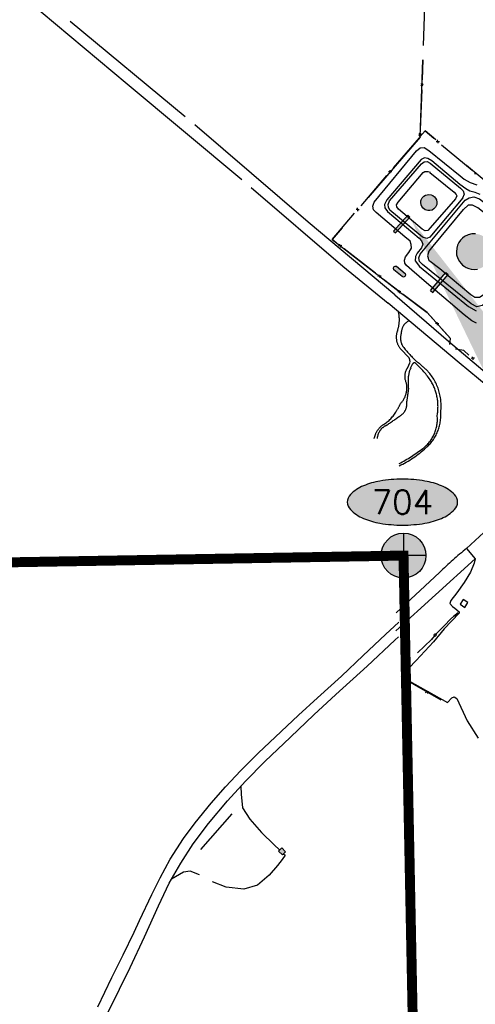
# Model space of a CAD drawing. Header units: feet. Extents: x 30669 to 99318, y 4696 to 26220.
# Tile 69 of 128: x 80577 to 81493, y 17803 to 19779. Entities that reach past the tile are written whole.
import ezdxf
from ezdxf.enums import TextEntityAlignment as Align

# ---------------------------------------------------------------- set-up
doc = ezdxf.new("R2010")
doc.units = ezdxf.units.FT
doc.header["$LTSCALE"] = 600
doc.header["$MEASUREMENT"] = 0
for name, pattern in [('2_DASH2', [1.25, 1, -0.05, 0.05, -0.05, 0.05, -0.05]), ('AERO5', [0.35, 0.3, -0.05]), ('DASHED', [0.75, 0.5, -0.25]), ('USTATION2', [1, 0.75, -0.25])]:
    doc.linetypes.add(name, pattern=pattern)
doc.layers.get('0').update_dxf_attribs({"linetype": 'CONTINUOUS'})
for name, color, linetype in [('ELB', 3, 'CONTINUOUS'), ('ELIF', 253, 'CONTINUOUS'), ('ELIFC', 253, 'CONTINUOUS'), ('ELIST', 2, 'CONTINUOUS'), ('ELIST-H', 2, 'CONTINUOUS'), ('ELRP-AirportBoundary', 4, '2_DASH2'), ('ELYSC', 251, 'CONTINUOUS'), ('ELYSP', 251, 'CONTINUOUS'), ('ELYSU', 251, 'CONTINUOUS'), ('EMASK', 155, 'CONTINUOUS'), ('ESRP', 2, 'CONTINUOUS')]:
    doc.layers.add(name, color=color, linetype=linetype)
doc.styles.add('L80', font='simplex', dxfattribs={"height": 48})

# ---------------------------------------------------------------- blocks, each defined once
blk = doc.blocks.new('Ovalid')
at = {"layer": 'EMASK'}
h = blk.add_hatch(color=256, dxfattribs=at)
edge = h.paths.add_edge_path()
edge.add_arc((0.1493, 0), 0.0355, 0, 44.8308)
edge.add_arc((0.0788, -0.0701), 0.135, 44.8308, 67.3801)
edge.add_arc((0.0313, -0.184), 0.2583, 67.3801, 80.2078)
edge.add_arc((0, -0.3655), 0.4425, 80.2078, 90)
edge.add_arc((0, -0.3655), 0.4425, 90, 99.7922)
edge.add_arc((-0.0313, -0.184), 0.2583, 99.7922, 112.6199)
edge.add_arc((-0.0788, -0.0701), 0.135, 112.6199, 135.1692)
edge.add_arc((-0.1493, 0), 0.0355, 135.1692, 180)
edge.add_arc((-0.1493, 0), 0.0355, 180, 224.8308)
edge.add_arc((-0.0788, 0.0701), 0.135, 224.8308, 247.3801)
edge.add_arc((-0.0313, 0.184), 0.2583, 247.3801, 260.2078)
edge.add_arc((0, 0.3655), 0.4425, 260.2078, 270)
edge.add_arc((0, 0.3655), 0.4425, 270, 279.7922)
edge.add_arc((0.0313, 0.184), 0.2583, 279.7922, 292.6199)
edge.add_arc((0.0788, 0.0701), 0.135, 292.6199, 315.1692)
edge.add_arc((0.1493, 0), 0.0355, 315.1692, 360)
blk.add_lwpolyline([(0.1848, 0, 0.198145), (0.1745, 0.025, 0.098709), (0.1307, 0.0544, 0.05603), (0.0753, 0.0706, 0.042752), (0, 0.077, 0.042752), (-0.0753, 0.0706, 0.05603), (-0.1307, 0.0544, 0.098709), (-0.1745, 0.025, 0.198145), (-0.1848, 0, 0.198145), (-0.1745, -0.025, 0.098709), (-0.1307, -0.0544, 0.05603), (-0.0753, -0.0706, 0.042752), (0, -0.077, 0.042752), (0.0753, -0.0706, 0.05603), (0.1307, -0.0544, 0.098709), (0.1745, -0.025, 0.198145)], format="xyb", close=True)
at = {"style": 'L80'}
blk.add_attdef('ID', text='', height=0.08, dxfattribs=at).set_placement((0, 0), align=Align.MIDDLE)
blk = doc.blocks.new('FND-PRIMARY')
at = {"layer": 'EMASK', "linetype": 'ByBlock'}
h = blk.add_hatch(color=256, dxfattribs=at)
edge = h.paths.add_edge_path()
edge.add_arc((0, 0), 0.075, 0, 360)
at = {"layer": 'ESRP'}
for p, q in [((0, 0.075), (0, -0.075)), ((0.075, 0), (-0.075, 0))]:
    blk.add_line(p, q, dxfattribs=at)
at = {"layer": 'ESRP', "color": 0, "linetype": 'ByBlock'}
blk.add_circle((0, 0), 0.075, dxfattribs=at)

msp = doc.modelspace()

# ---------------------------------------------------------------- hatches: boundary and pattern name
at = {"layer": 'ELIST'}
h = msp.add_hatch(color=256, dxfattribs=at)
h.paths.add_polyline_path([(82077.7, 19506.8), (82137.4, 19565.6), (82144.7, 19558.1), (82085, 19499.4)])
edge = h.paths.add_edge_path()
edge.add_line((81332.7, 19350.7), (81361.2, 19382.5))
msp.add_hatch(color=256, dxfattribs=at).paths.add_polyline_path([(81361.2, 19382.5), (81357.1, 19386.2), (81328.6, 19354.4), (81332.7, 19350.7)])
at = {"layer": 'ELIST-H'}
h = msp.add_hatch(color=256, dxfattribs=at)
h.paths.add_polyline_path([(80251.7, 22785.7), (80269.8, 22785.7), (80269.8, 22779.3), (80251.7, 22779.3)])
h.paths.add_polyline_path([(80004.3, 21959.2), (80011.4, 21965.6), (80017.6, 21958.7), (80010.6, 21952.3)])
h.paths.add_polyline_path([(79978.6, 23122.5), (79967.6, 23102.4), (79977, 23097.2), (79988, 23117.3)])
h.paths.add_polyline_path([(80152.6, 22986.3), (80151, 22970.6), (80160.8, 22969.6), (80162.4, 22985.3)])
h.paths.add_polyline_path([(80133.4, 22941.6), (80131.6, 22921.3), (80142.7, 22920.4), (80144.5, 22940.6)])
h.paths.add_polyline_path([(80137, 22967.5), (80135.1, 22945.3), (80144.5, 22944.5), (80146.5, 22966.7)])
h.paths.add_polyline_path([(80343.7, 22815.7), (80443.5, 22817.2), (80443.9, 22789.2), (80438.6, 22789.2), (80438.8, 22776.4), (80422, 22776.2), (80421.8, 22790), (80344.1, 22788.8)])
h.paths.add_polyline_path([(80149.1, 22806.3), (80148.6, 22784), (80158.2, 22783.7), (80158.8, 22806.1)])
h.paths.add_polyline_path([(80173, 22785.3), (80249.2, 22785.8), (80249, 22815.8), (80172.8, 22815.2)])
h.paths.add_polyline_path([(79872.2, 22585.5), (79874.9, 22565.1), (79886.8, 22566.6), (79884.1, 22587.1)])
h.paths.add_polyline_path([(79999.8, 22809.4), (80074.2, 22811.5), (80075.1, 22779.1), (80000.8, 22777.1)])
h.paths.add_polyline_path([(79547.3, 23723.4), (79606.4, 23720.4), (79609.2, 23775.7), (79582.4, 23777), (79581.6, 23760), (79549.2, 23761.7)])
h.paths.add_polyline_path([(79881.7, 23090.5), (79833.9, 23077.1), (79844.5, 23039.2), (79858.7, 23043.2), (79862.7, 23029), (79881.6, 23034.4), (79874.9, 23058.1), (79889.6, 23062.2)])
h.paths.add_polyline_path([(79708.5, 22977.3), (79726.4, 22961.9), (79733.5, 22970.3), (79715.6, 22985.7)])
h.paths.add_polyline_path([(79717.2, 22917.4), (79717, 22866.3), (79677.4, 22866.5), (79677.5, 22890.2), (79681.9, 22890.2), (79682, 22917.6)])
h.paths.add_polyline_path([(79727.4, 22821.1), (79748.1, 22816.8), (79744.5, 22799.4), (79723.8, 22803.7)])
h.paths.add_polyline_path([(79610.6, 22805.7), (79627.5, 22814.5), (79633.7, 22802.6), (79616.8, 22793.8)])
h.paths.add_polyline_path([(79625.6, 22776.7), (79606.4, 22699.9), (79574.7, 22707.8), (79593.9, 22784.6)])
h.paths.add_polyline_path([(79120.3, 22412.8), (79112.9, 22375.1), (79153.6, 22367.1), (79158.2, 22390.6), (79160.9, 22390.1), (79163.7, 22404.2)])
h.paths.add_polyline_path([(79525.2, 21998.8), (79529.1, 21985.1), (79537.8, 21987.6), (79534, 22001.3)])
h.paths.add_polyline_path([(79581.5, 22004), (79601.6, 22008), (79605.7, 21987.6), (79585.6, 21983.6)])
h.paths.add_polyline_path([(79541.6, 21985.8), (79575.2, 21994.8), (79581.1, 21972.7), (79547.5, 21963.7)])
h.paths.add_polyline_path([(79364.9, 22001.6), (79351.1, 21984.3), (79360.7, 21976.7), (79374.4, 21993.9)])
h.paths.add_polyline_path([(79307.2, 22006.9), (79303.6, 21989.3), (79321.6, 21985.6), (79325.2, 22003.1)])
h.paths.add_polyline_path([(79123.8, 21935.6), (79148, 21907.6), (79140.6, 21901.2), (79116.4, 21929.2)])
h.paths.add_polyline_path([(79216, 21875.7), (79248.3, 21822.7), (79236, 21815.2), (79203.7, 21868.2)])
h.paths.add_polyline_path([(79415.6, 21685.9), (79396, 21669.1), (79403.5, 21660.3), (79423.2, 21677.1)])
h.paths.add_polyline_path([(79645.6, 21554.6), (79633.9, 21547), (79639.8, 21537.9), (79651.5, 21545.5)])
h.paths.add_polyline_path([(79585.5, 21527.4), (79566.7, 21520.6), (79572.9, 21503.4), (79591.7, 21510.1)])
h.paths.add_polyline_path([(79561.3, 21507.7), (79555.1, 21461.7), (79528, 21465.4), (79534.3, 21511.3)])
h.paths.add_polyline_path([(79591.1, 21443.3), (79612.1, 21409.2), (79593.8, 21397.8), (79572.8, 21431.9)])
h.paths.add_polyline_path([(79617.2, 21401.2), (79638.4, 21369), (79622.9, 21358.9), (79601.8, 21391)])
h.paths.add_polyline_path([(79661.3, 21364.4), (79620.8, 21343.1), (79630.3, 21325), (79670.8, 21346.3)])
h.paths.add_polyline_path([(79657.7, 21296), (79684.2, 21259.3), (79663.3, 21244.2), (79636.8, 21280.9)])
h.paths.add_polyline_path([(79701.8, 21233.3), (79728.7, 21196.3), (79707.3, 21180.7), (79680.4, 21217.7)])
h.paths.add_polyline_path([(79792.7, 21322.3), (79821.9, 21260.9), (79832.1, 21265.7), (79826.9, 21276.6), (79829.9, 21278), (79808.6, 21322.6), (79804.2, 21320.5), (79801.4, 21326.4)])
h.paths.add_polyline_path([(79815.1, 21255.9), (79830.5, 21228.6), (79841.7, 21235), (79826.3, 21262.3)])
h.paths.add_polyline_path([(79773.6, 21229.3), (79747.3, 21204.7), (79727.6, 21225.7), (79753.9, 21250.3)])
h.paths.add_polyline_path([(79747.1, 21171.2), (79771.6, 21134.5), (79751, 21120.7), (79726.4, 21157.3)])
h.paths.add_polyline_path([(79792.1, 21104), (79821.3, 21069.7), (79802, 21053.4), (79772.9, 21087.7)])
h.paths.add_polyline_path([(79839.6, 21045.7), (79868.3, 21009.7), (79847.8, 20993.4), (79819.1, 21029.4)])
h.paths.add_polyline_path([(79891.5, 20980), (79916.4, 20949.8), (79898, 20934.5), (79873.1, 20964.7)])
h.paths.add_polyline_path([(79945.2, 20924.6), (79967.6, 20889.8), (79946.8, 20876.4), (79924.3, 20911.2)])
h.paths.add_polyline_path([(80013.1, 20803.2), (80020.4, 20787.5), (80029.9, 20792), (80027.4, 20797.1), (80037.5, 20801.8), (80032.7, 20812), (80024.7, 20808.3), (80024.6, 20808.6)])
h.paths.add_polyline_path([(79972.1, 20974.1), (80009.8, 20929.3), (79997.8, 20919.2), (79960.1, 20964.1)])
h.paths.add_polyline_path([(80041.9, 20897.2), (80004.1, 20870), (80019.3, 20848.8), (80057.1, 20876)])
h.paths.add_polyline_path([(80013.9, 20843.4), (79981.9, 20823.7), (79996.7, 20799.7), (80028.7, 20819.5)])
h.paths.add_polyline_path([(80134.9, 20728.8), (80071.9, 20688), (80048.1, 20724.7), (80111.1, 20765.6)])
h.paths.add_polyline_path([(80222.7, 20592.4), (80187.9, 20573), (80172.4, 20600.7), (80207.2, 20620.1)])
h.paths.add_polyline_path([(79549.4, 20420.7), (79567.2, 20348.9), (79603.9, 20358), (79586.1, 20429.8)])
h.paths.add_polyline_path([(79744, 20288.6), (79744.6, 20269.4), (79760.2, 20269.9), (79759.6, 20289.1)])
h.paths.add_polyline_path([(79736.5, 20320.9), (79731.6, 20366), (79755.4, 20368.6), (79755.1, 20371.4), (79771, 20373.1), (79773.9, 20345.9), (79764, 20344.8), (79766.2, 20324.1)])
h.paths.add_polyline_path([(79918.1, 20440.9), (79836.2, 20440.2), (79836.4, 20409), (79864.8, 20409.2), (79864.9, 20401.6), (79895.9, 20401.9), (79895.9, 20409.6), (79918.4, 20409.8)])
h.paths.add_polyline_path([(79916.6, 20461.4), (79929.3, 20462.4), (79930.2, 20451.3), (79917.4, 20450.3)])
h.paths.add_polyline_path([(79245.4, 20912.4), (79236.5, 20905.1), (79244, 20895.9), (79252.9, 20903.3)])
h.paths.add_polyline_path([(79217.4, 20949.4), (79179.6, 20919.1), (79203.5, 20889.1), (79241.4, 20919.4)])
h.paths.add_polyline_path([(78981.1, 20919.8), (78976, 20855.2), (79009.5, 20852.6), (79007.8, 20831.5), (79051.4, 20828), (79053.6, 20855.6), (79024.6, 20857.9), (79025.9, 20875.3), (79010.4, 20876.6), (79013.6, 20917.2)])
h.paths.add_polyline_path([(78709.4, 21050.1), (78695.6, 21040.7), (78703.4, 21029.2), (78717.2, 21038.6)])
h.paths.add_polyline_path([(78744.3, 21075.1), (78695, 21041.2), (78675.6, 21069.4), (78690.6, 21079.8), (78703, 21061.7), (78737.3, 21085.3)])
h.paths.add_polyline_path([(78515.5, 20729.7), (78490.1, 20700.1), (78482.4, 20706.7), (78487.2, 20712.4), (78476.8, 20721.4), (78498, 20746.2), (78505.8, 20739.5), (78505, 20738.6)])
h.paths.add_polyline_path([(78504, 20774.3), (78517.5, 20761.1), (78510.2, 20753.5), (78496.6, 20766.7)])
h.paths.add_polyline_path([(78496.4, 20799.9), (78529.4, 20770.1), (78522.5, 20762.4), (78489.5, 20792.3)])
h.paths.add_polyline_path([(78070.7, 20134), (78112.2, 20138.9), (78115.6, 20109.9), (78074.1, 20105)])
h.paths.add_polyline_path([(80270.4, 20460.2), (80289.6, 20424.9), (80281.9, 20420.7), (80286.2, 20412.7), (80270.3, 20404.1), (80246.8, 20447.5)])
h.paths.add_polyline_path([(80172.6, 20195.6), (80189.9, 20161.3), (80183.3, 20158), (80166, 20192.3)])
h.paths.add_polyline_path([(79019.2, 20100.1), (79009.2, 20044.9), (79056.5, 20036.4), (79065.7, 20091.8)], flags=17)
h.paths.add_polyline_path([(78920.8, 20087.7), (78913.3, 20048.5), (78938, 20043.8), (78945.5, 20083)], flags=17)
h.paths.add_polyline_path([(78654.5, 20038.6), (78694, 20033.2), (78698.9, 20071.9), (78682.6, 20074.2), (78681.5, 20066.4), (78658.7, 20069.5)], flags=17)
h.paths.add_polyline_path([(78667.1, 20153), (78661.9, 20127.9), (78675.7, 20125.1), (78680.7, 20150.4)], flags=17)
h.paths.add_polyline_path([(78669.1, 20182), (78698.2, 20161.5), (78687.5, 20146.3), (78658.4, 20166.8)], flags=17)
h.paths.add_polyline_path([(78684.7, 20108.6), (78687.4, 20128.2), (78678.3, 20129.5), (78675.6, 20109.9)], flags=17)
h.paths.add_polyline_path([(78722.2, 20136.2), (78719.6, 20113.6), (78742.1, 20111.1), (78744.7, 20133.7)], flags=17)
h.paths.add_polyline_path([(78719, 20188.8), (78730.3, 20204.3), (78717, 20214), (78705.7, 20198.5)], flags=17)
h.paths.add_polyline_path([(78782.2, 20207.4), (78772.7, 20194.7), (78782.5, 20187.3), (78792.1, 20200)], flags=17)
h.paths.add_polyline_path([(78784.2, 20187.9), (78775.1, 20175.9), (78785.5, 20168), (78794.5, 20180.2)], flags=17)
h.paths.add_polyline_path([(78742.9, 20096.6), (78740.3, 20074.1), (78714.7, 20077), (78715.7, 20085.6), (78716.7, 20085.5), (78718.3, 20099.5)], flags=17)
h.paths.add_polyline_path([(83136.4, 21835.4), (83173.3, 21813.2), (83158.9, 21789.3), (83122.1, 21811.5)])
h.paths.add_polyline_path([(83214.9, 21805.5), (83236.7, 21802.9), (83234.5, 21785.1), (83212.7, 21787.7)])
h.paths.add_polyline_path([(82263.6, 22332.6), (82255, 22257.1), (82293.1, 22252.8), (82301.7, 22328.3)])
h.paths.add_polyline_path([(82210.5, 22286.1), (82207.9, 22261.2), (82230.8, 22258.8), (82233.4, 22283.7)])
h.paths.add_polyline_path([(82136, 22158.2), (82133.8, 22085), (82097.5, 22086.1), (82099.6, 22159.3)])
h.paths.add_polyline_path([(82776.5, 22178.9), (82774.4, 22160.2), (82757.5, 22162.1), (82759.6, 22180.8)])
h.paths.add_polyline_path([(82846.7, 22156.3), (82804, 22163.9), (82801, 22147.3), (82780.5, 22150.9), (82777.2, 22132.6), (82797.2, 22129), (82795.4, 22119.3), (82837.5, 22111.8), (82838.8, 22119.3), (82845, 22118.2), (82848, 22135.2), (82843.1, 22136.1)])
h.paths.add_polyline_path([(82471.8, 22190.9), (82553.3, 22193.3), (82555.2, 22125.4), (82509.9, 22124.1), (82509.7, 22130), (82492.1, 22129.5), (82492, 22135.4), (82473.4, 22134.9)])
h.paths.add_polyline_path([(82469, 22274.9), (82532.3, 22276.3), (82533, 22244.8), (82469.7, 22243.4)])
h.paths.add_polyline_path([(82673.1, 22828.5), (82743.9, 22830.3), (82744.7, 22801.2), (82673.8, 22799.3)])
h.paths.add_polyline_path([(82585.2, 22834.5), (82589, 22823.7), (82579.2, 22820.2), (82575.4, 22831)])
h.paths.add_polyline_path([(82452.7, 22948.6), (82464.2, 22936.6), (82455.1, 22927.8), (82443.5, 22939.8)])
h.paths.add_polyline_path([(82321.8, 23031.3), (82323.2, 22890.4), (82279.3, 22890), (82277.9, 23030.8)])
h.paths.add_polyline_path([(78771, 16765.8), (78790.5, 16764.5), (78791.5, 16779.8), (78771.9, 16781)])
h.paths.add_polyline_path([(78780.4, 17113.5), (78797.9, 17112.7), (78797.1, 17095.1), (78779.6, 17095.9)])
h.paths.add_polyline_path([(78796.2, 17142.9), (78796.2, 17151.2), (78789.2, 17151.2), (78789.2, 17142.9)])
h.paths.add_polyline_path([(78795.5, 17192.9), (78795.6, 17184.1), (78789.3, 17184), (78789.2, 17192.8)])
h.paths.add_polyline_path([(78805.1, 17295), (78806, 17311.9), (78788.8, 17312.8), (78787.9, 17295.9)])
h.paths.add_polyline_path([(78797.8, 17342.6), (78798, 17351.5), (78804.7, 17351.3), (78804.5, 17342.4)])
h.paths.add_polyline_path([(78798.4, 17392.1), (78798.3, 17384), (78804.9, 17384), (78805, 17392)])
h.paths.add_polyline_path([(78967.4, 17284.8), (78967.4, 17276.5), (78973.4, 17276.4), (78973.5, 17284.8)])
h.paths.add_polyline_path([(78967.3, 17244), (78966.7, 17235.2), (78973.8, 17234.7), (78974.3, 17243.4)])
h.paths.add_polyline_path([(78958.4, 17205.4), (78957.6, 17188.6), (78975.1, 17187.8), (78975.5, 17204.6)])
h.paths.add_polyline_path([(78921.8, 17118.2), (78932.3, 17114.6), (78935.2, 17125), (78925.3, 17128.4)])
h.paths.add_polyline_path([(79714.9, 18055.8), (79682.8, 18017.8), (79735.1, 17973.5), (79755.3, 17997.8), (79718.2, 18029.1), (79730, 18043.1)])
h.paths.add_polyline_path([(80106.1, 16637.9), (80138.5, 16614.4), (80151, 16631.7), (80135.8, 16642.7), (80137.5, 16645.1), (80124, 16654.9), (80122.4, 16652.7), (80118.8, 16655.3)])
h.paths.add_polyline_path([(80213.8, 17943.9), (80200.4, 17928.2), (80207.1, 17922.5), (80208.5, 17924.2), (80216.2, 17917.6), (80228.2, 17931.7)])
edge = h.paths.add_edge_path(flags=17)
edge.add_line((78780.2, 20205.9), (78783.5, 20210.1))
edge.add_line((78783.5, 20210.1), (78780.2, 20205.9))
edge.add_line((78780.2, 20205.9), (78770.6, 20213.3))
edge.add_line((78770.6, 20213.3), (78773.9, 20217.5))
edge = h.paths.add_edge_path(flags=17)
edge.add_line((78778.7, 20183.2), (78782.1, 20187.6))
edge.add_line((78782.1, 20187.6), (78778.7, 20183.2))
edge.add_line((78778.7, 20183.2), (78769.7, 20190))
edge.add_line((78769.7, 20190), (78773, 20194.4))
h.paths.add_polyline_path([(78778.7, 20183.2), (78782.1, 20187.6)], flags=16)
edge = h.paths.add_edge_path()
edge.add_line((78784.4, 20168.9), (78780.4, 20163.5))
edge.add_line((78780.4, 20163.5), (78771.5, 20170.3))
edge.add_line((78771.5, 20170.3), (78775.6, 20175.6))
edge.add_line((79062.6, 20072.8), (79071.7, 20071.3))
edge.add_line((79071.7, 20071.3), (79064.7, 20029.3))
edge.add_line((79064.7, 20029.3), (79010.5, 20039))
edge.add_line((79010.5, 20039), (79011.5, 20044.5))
edge.add_line((78937.1, 20043.9), (78937, 20043.1))
edge.add_line((78937, 20043.1), (78913.8, 20047.6))
edge.add_line((78913.8, 20047.6), (78913.9, 20048.3))
edge.add_line((78655, 20042.5), (78649.2, 20043.3))
edge.add_line((78649.2, 20043.3), (78650.6, 20053.2))
edge.add_line((78650.6, 20053.2), (78656.4, 20052.4))
edge.add_line((78780.1, 20227.4), (78773, 20218.2))
edge.add_line((78773, 20218.2), (78785.9, 20208.2))
edge.add_line((78785.9, 20208.2), (78796.8, 20223.5))
edge.add_line((78796.8, 20223.5), (78791.7, 20227.4))
h.paths.add_polyline_path([(82333.1, 22928.9), (82388.3, 22929), (82388.3, 22947), (82333.1, 22946.9)], flags=9)
h = msp.add_hatch(color=256, dxfattribs=at)
h.paths.add_polyline_path([(84645.3, 18900.2), (84637.6, 18860), (84666.7, 18854.4), (84674.4, 18894.6)])
h.paths.add_polyline_path([(81332, 19284.3), (81334.7, 19283.7), (81351.7, 19269.1), (81352.3, 19266.3), (81351, 19263.4), (81348.6, 19262.2), (81345.8, 19263), (81329.3, 19277), (81328.1, 19280.1), (81329, 19282.9)])
h.paths.add_polyline_path([(81669.5, 19013), (81673.7, 19010.3), (81678, 19008.5), (81682.5, 19007.8), (81688.5, 19008.2), (81694.9, 19010.6), (81699.3, 19013.9), (81703.1, 19018.7), (81705.4, 19024.1), (81706.2, 19030.6), (81705.8, 19034.3), (81704.8, 19037.6), (81702.3, 19042.5), (81698.4, 19046.9), (81693.3, 19050.2), (81687.6, 19052), (81683.8, 19052.3), (81678.2, 19051.5), (81676.4, 19051), (81673.2, 19049.5), (81669.2, 19046.7), (81666.1, 19043.3), (81663.7, 19039.3), (81662.1, 19034.6), (81661.7, 19030.6), (81662.5, 19023.9), (81664.9, 19018.5)], flags=17)
h.paths.add_polyline_path([(81594, 19079.1), (81597.1, 19075.4), (81601.1, 19072.3), (81607.1, 19069.7), (81612.4, 19068.9), (81617.8, 19069.4), (81623.4, 19071.4), (81628.9, 19075.3), (81632.4, 19079.6), (81634.8, 19084.9), (81635.9, 19090.7), (81635.4, 19096.5), (81633.3, 19102.4), (81629.6, 19107.5), (81624.5, 19111.5), (81620.8, 19113.2), (81616.6, 19114.3), (81610.3, 19114.4), (81604.9, 19113), (81599.6, 19110.1), (81596.6, 19107.5), (81594, 19104.3), (81591.3, 19098.6), (81590.3, 19092.2), (81590.9, 19086.3), (81592.8, 19081.2)], flags=17)
h.paths.add_polyline_path([(81467.3, 19286), (81470.5, 19283.7), (81474.6, 19281.3), (81479.9, 19279.1), (81484.7, 19278), (81490.3, 19277.5), (81497, 19278.1), (81503.2, 19279.8), (81508.8, 19282.5), (81513.7, 19286), (81517.9, 19290.3), (81521.8, 19295.8), (81523.9, 19300.2), (81525.5, 19305.6), (81526.3, 19312), (81525.9, 19318.7), (81523.8, 19326.5), (81520, 19333.6), (81516.5, 19338), (81511.5, 19342.3), (81505.3, 19345.9), (81499.3, 19348), (81492.9, 19349), (81486, 19348.8), (81478.1, 19346.9), (81471.2, 19343.5), (81466.8, 19340.1), (81463.2, 19336.4), (81459.8, 19331.7), (81457.1, 19326.2), (81455.4, 19320.2), (81454.7, 19313.1), (81455.3, 19307.1), (81457.5, 19299.6), (81460.7, 19293.6), (81464.1, 19289.1)], flags=17)
h.paths.add_polyline_path([(81387.4, 19422.3), (81389.6, 19424.4), (81392.6, 19426.2), (81396.1, 19427.3), (81399.6, 19427.7), (81404.1, 19427), (81407.5, 19425.6), (81410.5, 19423.3), (81412.9, 19420.6), (81414.7, 19417), (81415.7, 19412.5), (81415.3, 19407.8), (81413.1, 19402.7), (81409.6, 19398.8), (81406.1, 19396.7), (81401.7, 19395.4), (81397.1, 19395.4), (81391.8, 19397.2), (81387.7, 19400.3), (81385.2, 19403.7), (81383.8, 19407.3), (81383.3, 19411.8), (81383.6, 19414.8), (81384.2, 19416.9), (81386.3, 19420.9)])
h.paths.add_polyline_path([(81788.5, 18871.4), (81833.9, 18925.5), (81857, 18906.2), (81851.7, 18899.9), (81909.2, 18851.7), (81894.4, 18834.1), (81903, 18826.9), (81892.2, 18813.9), (81884.2, 18820.6), (81869.5, 18803.1), (81830.8, 18835.6), (81824.9, 18828.5), (81819.6, 18832.9), (81825.7, 18840.2)], flags=17)
h.paths.add_polyline_path([(81816.8, 18740.5), (81820.3, 18741.9), (81825, 18744.8), (81829.5, 18749.4), (81832.7, 18755.1), (81834.4, 18761.1), (81834.5, 18767.1), (81833.1, 18773.4), (81830.5, 18778.8), (81826.8, 18783.3), (81819.6, 18788.1), (81812, 18790.2), (81804.7, 18790), (81797.1, 18787.4), (81792.4, 18784.1), (81788.5, 18780), (81785.9, 18775.6), (81784.4, 18771.3), (81783.5, 18765.1), (81784.1, 18759.3), (81786.5, 18753), (81790.1, 18747.8), (81794.4, 18743.9), (81801.1, 18740.6), (81806.1, 18739.4), (81811.7, 18739.4)], flags=17)
h.paths.add_polyline_path([(81738, 18857.9), (81766.5, 18834.1), (81726.5, 18786.3), (81740.2, 18774.9), (81744, 18779.3), (81755.6, 18769.6), (81736.9, 18747.1), (81715.1, 18765.3), (81701.6, 18749), (81705.7, 18745.6), (81709.2, 18749.7), (81714.3, 18745.4), (81711.1, 18741.5), (81723.9, 18730.8), (81704.2, 18707.1), (81681.8, 18725.8), (81688.1, 18733.4), (81655.2, 18760.9), (81642.3, 18745.4), (81635.2, 18751.3), (81641.1, 18758.3), (81630.2, 18767.5), (81673.5, 18819.3), (81692.4, 18803.4)], flags=17)
h.paths.add_polyline_path([(81603.9, 18730.6), (81669.3, 18619.8), (81678.1, 18625), (81687, 18609.9), (81692.1, 18613), (81698.5, 18602), (81652.2, 18574.7), (81643.8, 18588.8), (81642.2, 18587.9), (81569.8, 18710.5)], flags=17)
h.paths.add_polyline_path([(81722, 18668.6), (81748.3, 18699.1), (81760.4, 18688.7), (81753.7, 18680.9), (81835, 18610.7), (81815.4, 18587.9)], flags=17)
h.paths.add_polyline_path([(81853.7, 18457.5), (81897.8, 18508.5), (81873.5, 18529.5), (81847.5, 18499.5), (81837.5, 18508.2), (81844.7, 18516.5), (81836.6, 18523.5), (81851.3, 18540.5), (81844.7, 18546.3), (81840.7, 18541.7), (81835, 18546.6), (81838.2, 18550.3), (81832.8, 18555), (81829.3, 18550.9), (81816.2, 18562.2), (81791.1, 18533.2), (81797.6, 18527.6), (81794, 18523.4), (81781.9, 18533.8), (81767.9, 18517.6), (81779.7, 18507.4), (81777.9, 18505.5), (81794.3, 18491.3), (81777.3, 18471.8), (81802.3, 18450.1), (81819.2, 18469.7), (81840, 18451.7), (81848.7, 18461.8)], flags=16)
h.paths.add_polyline_path([(81972.1, 18465.7), (81956.4, 18447.5), (81982.2, 18425.2), (81870, 18295.7), (81860.5, 18303.8), (81845.6, 18286.6), (81857, 18276.8), (81855.1, 18274.6), (81879.9, 18253.1), (81876.7, 18249.4), (81883.5, 18243.5), (81887.2, 18247.7), (81888.5, 18246.6), (81905, 18265.6), (81911, 18260.4), (81916.7, 18267), (81909.8, 18273), (81925.2, 18290.8), (81927.9, 18288.5), (81932.7, 18294), (81930, 18296.3), (81938.1, 18305.7), (81940.7, 18303.5), (81945.3, 18308.7), (81942.3, 18311.3), (82026.8, 18408.8), (82028.3, 18407.5), (82032.9, 18412.8), (82029.9, 18415.4), (82069.2, 18460.6), (82055.1, 18472.8), (82058.3, 18476.4), (82053.3, 18480.7), (82050.5, 18477.6), (82036.7, 18489.6), (81997.4, 18444.3), (81986.5, 18453.7), (81989, 18456.5), (81984, 18460.9), (81981.3, 18457.8)])
h.paths.add_polyline_path([(81974.9, 18540.3), (81808.3, 18347.9), (81824.1, 18334.2), (81822.1, 18331.9), (81826.8, 18327.9), (81828, 18329.3), (81842.8, 18316.5), (82010.4, 18509.9), (81993.9, 18524.3), (81996.8, 18527.6), (81991.8, 18532), (81988.7, 18528.4)], flags=17)
h.paths.add_polyline_path([(81938.6, 19144.2), (82071.3, 19032.6), (82048.9, 19006), (82059.2, 18997.3), (82048.7, 18984.8), (82044.3, 18988.4), (82039.8, 18983), (82043.9, 18979.6), (82032.9, 18966.6), (82029.3, 18969.6), (82025.9, 18965.7), (82041.8, 18952.4), (82034.8, 18944.1), (82030.2, 18948), (82015.2, 18930.3), (81997.3, 18945.4), (81976.7, 18921), (81862.8, 19016.9), (81877.1, 19033.9), (81881.8, 19029.9), (81886.4, 19035.3), (81879.3, 19041.2), (81886.8, 19050.1), (81898.2, 19040.5), (81906.3, 19050.1), (82001.4, 18970.1), (82027.2, 19000.7), (81913.7, 19096.3), (81922.1, 19106.3), (81910.5, 19116), (81917.1, 19123.8), (81923.9, 19118.1), (81928.8, 19123.9), (81924.6, 19127.5)], flags=17)
h.paths.add_polyline_path([(82063.6, 19268.6), (82195.9, 19157.5), (82173.5, 19130.8), (82184, 19121.9), (82173.5, 19109.4), (82169.3, 19112.9), (82164.4, 19107.2), (82168.6, 19103.7), (82157.6, 19090.6), (82154, 19093.7), (82151.8, 19091.1), (82167.5, 19077.9), (82160.8, 19069.8), (82155.8, 19074), (82139.7, 19055), (82121.6, 19070.2), (82101.3, 19046), (81968, 19157.9), (81982.5, 19175.1), (81987.9, 19170.6), (81992.4, 19176), (81984.3, 19182.8), (81990.8, 19190.6), (82003.4, 19180), (82012.5, 19190.9), (82125.7, 19095.8), (82150.7, 19125.6), (82037.7, 19220.5), (82046.6, 19231.1), (82034.7, 19241.1), (82041.6, 19249.3), (82048.8, 19243.3), (82053.4, 19248.8), (82049.6, 19251.9)])
h.paths.add_polyline_path([(82038.5, 18672.6), (82118.8, 18769), (82110.3, 18776.1), (82118.7, 18786.1), (82109, 18794.2), (82117.5, 18804.4), (82027.2, 18879.7), (82018.5, 18869.3), (82010, 18876.4), (82000.7, 18865.3), (81993.4, 18871.4), (81922.4, 18786.3), (81934, 18776.6), (81930.7, 18772.7), (81956.5, 18751.2), (82014.4, 18820.6), (82045.6, 18794.5), (82042.6, 18791), (82048.9, 18785.7), (82051.8, 18789.1), (82060, 18782.3), (81992.5, 18701.4), (82019.6, 18678.8), (82024.3, 18684.5)], flags=17)
h.paths.add_polyline_path([(81977.8, 18218.8), (82038.5, 18287.4), (82092.9, 18239.3), (82032.1, 18170.7)])
h.paths.add_polyline_path([(85135, 19111.8), (85132, 19101.5), (85148, 19096.8), (85151, 19107)])
h.paths.add_polyline_path([(85149.5, 19146.6), (85160.8, 19141.3), (85155.5, 19130), (85144.2, 19135.2)])
h.paths.add_polyline_path([(85120.8, 19147.2), (85115.1, 19127.4), (85130.5, 19122.9), (85136.2, 19142.7)])
h.paths.add_polyline_path([(84791, 18868.1), (84779.7, 18826.9), (84812.5, 18817.9), (84823.8, 18859.1)])
h.paths.add_polyline_path([(84446.1, 19015.4), (84453.3, 19041.7), (84532.3, 19020.1), (84525.1, 18993.8)])
h.paths.add_polyline_path([(83665.8, 19476.6), (83676.9, 19455.3), (83655.8, 19444.4), (83644.7, 19465.7)])
h.paths.add_polyline_path([(83693.7, 19514), (83715, 19475.2), (83695.3, 19464.4), (83674, 19503.2)])
h.paths.add_polyline_path([(81964.9, 19456.9), (81977.5, 19471.5), (81989.8, 19460.7), (81977.2, 19446.2)])
h.paths.add_polyline_path([(81899.9, 19157.6), (81715.2, 19312.3), (81818.9, 19436.1), (81975.7, 19304.8), (81924.3, 19243.4), (81952.2, 19220.1)])
h.paths.add_polyline_path([(81622.9, 18774.1), (81628, 18781), (81633.7, 18776.8), (81628.6, 18769.9)], flags=17)
h.paths.add_polyline_path([(81775.1, 19094.8), (81789.5, 19104.5), (81796.7, 19093.8), (81782.4, 19084.1)], flags=17)
h.paths.add_polyline_path([(81776.7, 19076.5), (81799.5, 19091.6), (81810.5, 19074.8), (81787.7, 19059.8)], flags=17)
h.paths.add_polyline_path([(82142.1, 18905), (82240, 19021.8), (82356, 18924.5), (82258.1, 18807.7)])
h.paths.add_polyline_path([(82287.3, 19185.7), (82393.1, 19097.2), (82438.8, 19151.8), (82462.4, 19132), (82410.1, 19069.6), (82487.4, 19004.9), (82466.9, 18980.3), (82374.9, 19057.4), (82373.9, 19056.2), (82366.4, 19062.5), (82368.3, 19064.8), (82261.1, 19154.4)])
h.paths.add_polyline_path([(82274.9, 19507.7), (82310.6, 19478.2), (82285.2, 19447.7), (82249.6, 19477.2)])
h.paths.add_polyline_path([(82055.3, 19446.4), (82079.3, 19426.9), (82064, 19408.3), (82040.1, 19427.8)])
h.paths.add_polyline_path([(82176.5, 19325.2), (82284.1, 19234.1), (82241.5, 19183.8), (82143.3, 19266.9), (82174.7, 19304), (82165.3, 19311.9)])
h.paths.add_polyline_path([(81778.9, 18953.9), (81789.9, 18944.8), (81782.4, 18935.6), (81771.3, 18944.7)], flags=17)
h.paths.add_polyline_path([(81905.3, 18160.8), (81921.2, 18160.9), (81935.3, 18153.4), (81944.1, 18139.7), (81944.3, 18123.6), (81936, 18109.6), (81921.8, 18101.4), (81907.4, 18101.3), (81893.8, 18107.6), (81884.7, 18121), (81884.6, 18137.6), (81891.5, 18151.9)])
h.paths.add_polyline_path([(82249.7, 18083.8), (82248.4, 18099.4), (82258.9, 18100.3), (82260.2, 18084.7)])
h.paths.add_polyline_path([(83739.1, 18248.2), (83644.3, 18116.8), (83565, 18174), (83602.8, 18226.4), (83617.9, 18215.5), (83674.9, 18294.5)])
h.paths.add_polyline_path([(86041.9, 18856.5), (85981.1, 18859.1), (85981.9, 18878.4), (86042.8, 18875.8)])
h.paths.add_polyline_path([(81111.7, 18109.1), (81105.1, 18102.6), (81097.6, 18110.3), (81104.2, 18116.8)])
h.paths.add_polyline_path([(81601.9, 19009.1), (81605.2, 19006.4), (81627.9, 19033.2), (81624.7, 19036)], flags=17)
h.paths.add_polyline_path([(81402.5, 19234.9), (81407.2, 19230.9), (81438.2, 19267.4), (81433.5, 19271.4)], flags=17)
edge = h.paths.add_edge_path()
edge.add_line((81328.6, 19354.4), (81332.7, 19350.7))
edge.add_line((81332.7, 19350.7), (81361.2, 19382.5))
edge.add_line((81328.6, 19354.4), (81357.1, 19386.2))
edge.add_line((82119.7, 18412.5), (82125.5, 18419.5))
edge.add_line((82125.5, 18419.5), (82128.3, 18417.7))
edge.add_line((82128.3, 18417.7), (82132.6, 18409.4))
edge.add_line((82132.6, 18409.4), (82130.3, 18406.7))
edge.add_line((82130.3, 18406.7), (82122.2, 18409.9))
edge.add_line((82122.2, 18409.9), (82119.3, 18412.2))
edge.add_line((82078.9, 18986.6), (82085.5, 18994.6))
edge.add_line((82085.5, 18994.6), (82092.8, 18988))
edge.add_line((82092.8, 18988), (82085.4, 18979.6))
edge.add_line((82049.2, 19420.3), (82045.1, 19415.4))
edge.add_line((82045.1, 19415.4), (82050.5, 19410.6))
edge.add_line((82050.5, 19410.6), (82054.9, 19415.7))
edge.add_line((81983.9, 18460.9), (81988.4, 18466.2))
edge.add_line((81988.4, 18466.2), (81994.8, 18461.3))
edge.add_line((81994.8, 18461.3), (81987.8, 18452.6))
edge.add_line((81920.6, 18253.1), (81924.7, 18258.9))
edge.add_line((81942.1, 18305), (81943.7, 18303.8))
edge.add_line((81943.7, 18303.8), (81941.5, 18301.2))
edge.add_line((81941.5, 18301.2), (81952, 18291.7))
edge.add_line((81952, 18291.7), (81958, 18298.7))
edge.add_line((81958, 18298.7), (81947.6, 18308.1))
edge.add_line((81947.6, 18308.1), (81945.7, 18306.1))
edge.add_line((81945.7, 18306.1), (81944.1, 18307.4))
edge.add_line((81916, 18266.1), (81924.7, 18258.9))
edge.add_line((81911.6, 18261), (81920.6, 18253.1))
edge.add_line((81870.8, 18477.3), (81875.6, 18473))
edge.add_line((81875.6, 18473), (81880.7, 18478.8))
edge.add_line((81880.7, 18478.8), (81876, 18483.3))
edge.add_line((81802.3, 18450.1), (81805.5, 18445.9))
edge.add_line((81805.5, 18445.9), (81811.1, 18452.4))
edge.add_line((81811.1, 18452.4), (81807.4, 18456))

# ---------------------------------------------------------------- linework, layer by layer
at = {"layer": 'ELB', "linetype": 'Continuous'}
for p, q in [((81328.6, 19354.4, -54.7), (81357.1, 19386.2, -54.7)), ((81332.7, 19350.7, -54.7), (81361.2, 19382.5, -54.7)), ((81328.6, 19354.4, -54.7), (81332.7, 19350.7, -54.7)), ((81402.5, 19234.9, -54.7), (81433.5, 19271.4, -54.7)), ((81407.2, 19230.9, -54.7), (81438.2, 19267.4, -54.7)), ((81433.5, 19271.4, -54.7), (81438.2, 19267.4, -54.7)), ((81402.5, 19234.9, -54.7), (81407.2, 19230.9, -54.7))]:
    msp.add_line(p, q, dxfattribs=at)
at = {"layer": 'ELB', "linetype": 'Continuous', "elevation": -54.7}
for points in [[(81387.4, 19422.3), (81389.6, 19424.4), (81392.6, 19426.2), (81396.1, 19427.3), (81399.6, 19427.7), (81404.1, 19427), (81407.5, 19425.6), (81410.5, 19423.3), (81412.9, 19420.6), (81414.7, 19417), (81415.7, 19412.5), (81415.3, 19407.8), (81413.1, 19402.7), (81409.6, 19398.8), (81406.1, 19396.7), (81401.7, 19395.4), (81397.1, 19395.4), (81391.8, 19397.2), (81387.7, 19400.3), (81385.2, 19403.7), (81383.8, 19407.3), (81383.3, 19411.8), (81383.6, 19414.8), (81384.2, 19416.9), (81386.3, 19420.9)], [(81332, 19284.3), (81334.7, 19283.7), (81351.7, 19269.1), (81352.3, 19266.3), (81351, 19263.4), (81348.6, 19262.2), (81345.8, 19263), (81329.3, 19277), (81328.1, 19280.1), (81329, 19282.9)]]:
    msp.add_lwpolyline(points, close=True, dxfattribs=at)
msp.add_lwpolyline([(81492.9, 19349), (81486, 19348.8), (81478.1, 19346.9), (81471.2, 19343.5), (81466.8, 19340.1), (81463.2, 19336.4), (81459.8, 19331.7), (81457.1, 19326.2), (81455.4, 19320.2), (81454.7, 19313.1), (81455.3, 19307.1), (81457.5, 19299.6), (81460.7, 19293.6), (81464.1, 19289.1), (81467.3, 19286), (81470.5, 19283.7), (81474.6, 19281.3), (81479.9, 19279.1), (81484.7, 19278), (81490.3, 19277.5), (81497, 19278.1)], dxfattribs=at)
at = {"layer": 'ELIF', "linetype": 'Continuous', "elevation": -54.7, "flags": 128}
msp.add_lwpolyline([(81003.7, 18185.3), (80940.7, 18113.5)], dxfattribs=at)
at = {"layer": 'ELIFC', "linetype": 'Continuous'}
for p, q in [((81381.7, 19543.2, -54.7), (81387.1, 19697.9, -54.7)), ((81387.1, 19697.9, -54.7), (81385.7, 19658, -54.7)), ((81385.3, 19648, -54.7), (81383, 19645.8, -54.7)), ((81383.1, 19650.3, -54.7), (81385.3, 19648, -54.7)), ((81385.3, 19648, -54.7), (81387.7, 19650.2, -54.7)), ((81385.3, 19648, -54.7), (81387.5, 19645.6, -54.7)), ((81385, 19638, -54.7), (81382.2, 19558, -54.7)), ((81381.7, 19543.2, -54.7), (81277.3, 19421.9, -54.7)), ((81328.3, 19481.2, -54.7), (81380.5, 19541.8, -54.7)), ((81381.8, 19548, -54.7), (81379.5, 19545.8, -54.7)), ((81379.6, 19550.4, -54.7), (81381.8, 19548, -54.7)), ((81381.8, 19548, -54.7), (81384.2, 19550.2, -54.7)), ((81381.8, 19548, -54.7), (81384, 19545.7, -54.7)), ((81414.1, 19533.9, -54.7), (81417.3, 19534.2, -54.7)), ((81417.3, 19534.2, -54.7), (81417.1, 19537.4, -54.7)), ((81417.3, 19534.2, -54.7), (81420.5, 19534.5, -54.7)), ((81417.3, 19534.2, -54.7), (81417.6, 19531, -54.7)), ((81425, 19527.8, -54.7), (81486.4, 19476.5, -54.7)), ((81597.5, 19383.5, -54.7), (81474.8, 19486.2, -54.7)), ((81263.1, 19405.4, -54.7), (81315.3, 19466, -54.7)), ((81321.8, 19473.6, -54.7), (81318.6, 19473.3, -54.7)), ((81321.8, 19473.6, -54.7), (81321.5, 19476.8, -54.7)), ((81321.8, 19473.6, -54.7), (81325, 19473.8, -54.7)), ((81322, 19470.4, -54.7), (81321.8, 19473.6, -54.7)), ((81490.8, 19469.8, -54.7), (81494, 19470.1, -54.7)), ((81256.5, 19397.8, -54.7), (81256.3, 19401, -54.7)), ((81256.5, 19397.8, -54.7), (81253.3, 19397.5, -54.7)), ((81256.5, 19397.8, -54.7), (81259.7, 19398, -54.7)), ((81256.8, 19394.6, -54.7), (81256.5, 19397.8, -54.7)), ((81221.3, 19325, -54.7), (81218.1, 19324.6, -54.7)), ((81221.3, 19325, -54.7), (81220.9, 19328.2, -54.7)), ((81224.5, 19325.4, -54.7), (81221.3, 19325, -54.7)), ((81221.3, 19325, -54.7), (81221.7, 19321.8, -54.7)), ((81292.3, 19269.8, -54.7), (81229.2, 19318.9, -54.7)), ((81300.2, 19263.7, -54.7), (81297.1, 19263.3, -54.7)), ((81300.2, 19263.7, -54.7), (81299.8, 19266.9, -54.7)), ((81303.4, 19264.1, -54.7), (81300.2, 19263.7, -54.7)), ((81300.2, 19263.7, -54.7), (81300.6, 19260.5, -54.7)), ((81339.7, 19233, -54.7), (81308.1, 19257.5, -54.7)), ((81340, 19232.8, -54.7), (81336.8, 19232.3, -54.7)), ((81340, 19232.8, -54.7), (81339.5, 19236, -54.7)), ((81343.1, 19233.3, -54.7), (81340, 19232.8, -54.7)), ((81340, 19232.8, -54.7), (81340.5, 19229.6, -54.7)), ((81416.1, 19168.6, -54.7), (81412.9, 19168.8, -54.7)), ((81416.1, 19168.6, -54.7), (81415.9, 19165.4, -54.7)), ((81416.1, 19168.6, -54.7), (81416.3, 19171.8, -54.7)), ((81419.3, 19168.4, -54.7), (81416.1, 19168.6, -54.7)), ((81487.7, 19099.1, -54.7), (81484.5, 19098.9, -54.7)), ((81487.7, 19099.1, -54.7), (81487.4, 19102.3, -54.7)), ((81490.9, 19099.4, -54.7), (81487.7, 19099.1, -54.7)), ((81487.7, 19099.1, -54.7), (81487.9, 19095.9, -54.7)), ((81412.2, 18543.7, -54.7), (81409, 18543.5, -54.7)), ((81412.2, 18543.7, -54.7), (81411.9, 18546.9, -54.7)), ((81412.2, 18543.7, -54.7), (81415.4, 18544, -54.7)), ((81412.4, 18540.5, -54.7), (81412.2, 18543.7, -54.7)), ((81352.7, 18454.5, -54.7), (81387.4, 18434.6, -54.7)), ((81352.7, 18454.5, -54.7), (81423.7, 18413.9, -54.7)), ((81393, 18428.8, -54.7), (81396.1, 18429.7, -54.7)), ((81396.1, 18429.7, -54.7), (81395.2, 18432.8, -54.7)), ((81396.1, 18429.7, -54.7), (81399.2, 18430.5, -54.7)), ((81396.1, 18429.7, -54.7), (81396.9, 18426.6, -54.7)), ((81404.8, 18424.7, -54.7), (81423.7, 18413.9, -54.7))]:
    msp.add_line(p, q, dxfattribs=at)
at = {"layer": 'ELIFC', "linetype": 'Continuous', "elevation": -54.7}
for points in [[(81459.3, 20019.3), (81398.3, 20018.1), (81388.1, 19726.5)], [(81380.9, 19542.7), (81392, 19555.5), (81409.7, 19540.6)], [(81413.4, 19537.5), (81392, 19555.5), (81380.9, 19542.7)], [(81213.4, 19331.1), (81204.9, 19337.7), (81250, 19390.2)], [(81225.1, 19361.2), (81204.9, 19337.7), (81339.7, 19233)], [(81338.1, 19234.2), (81346.9, 19227.8), (81395.9, 19191.3), (81442.7, 19138.7)], [(81409.4, 19176.1), (81395.9, 19191.3), (81348, 19226.9)], [(81441.7, 19126.6), (81442.7, 19138.7), (81422.7, 19161.2)], [(81480, 19105.6), (81469.4, 19114.9), (81453.2, 19117.2)], [(81458.5, 18588.6), (81449.4, 18581.5), (81443, 18575.8), (81430.8, 18563), (81413.5, 18545.3), (81404.7, 18535), (81376.8, 18508.5)], [(81419.1, 18551), (81430.8, 18563), (81443, 18575.8), (81449.4, 18581.5), (81458.5, 18588.6)], [(81376.8, 18508.5), (81404.7, 18535), (81405.7, 18536.1)]]:
    msp.add_lwpolyline(points, dxfattribs=at)
at = {"layer": 'ELIST'}
msp.add_line((81361.2, 19382.5, -54.7), (81357.1, 19386.2, -54.7), dxfattribs=at)
at = {"layer": 'ELIST', "linetype": 'Continuous', "elevation": -54.7, "flags": 128}
msp.add_lwpolyline([(81111.7, 18109.1), (81105.1, 18102.6), (81097.6, 18110.3), (81104.2, 18116.8), (81111.7, 18109.1)], close=True, dxfattribs=at)
at = {"layer": 'ELRP-AirportBoundary', "flags": 128}
msp.add_lwpolyline([(91849.5, 9324.5, 20, 20, 0), (91797.4, 12309.3, 20, 20, 0), (89408.6, 12257.4, 20, 20, 0), (88412.2, 12245.8, 20, 20, 0), (88090.6, 12231.6, 20, 20, 0), (88083.4, 12561.4, 20, 20, 0), (88076.2, 12891.3, 20, 20, 0), (86754.4, 12865.1, 20, 20, 0), (86735.2, 13533.9, 20, 20, 0), (86711.9, 14844, 20, 20, 0), (86691.5, 15834.8, 20, 20, 0), (86684.5, 16165.1, 20, 20, 0), (88004.7, 16190.5, 20, 20, 0), (87977.2, 17511.6, 20, 20, 0), (87957, 18500.6, 20, 20, 0), (87922.6, 20143.4, 20, 20, 0), (85282.8, 20100.8, 20, 20, 0), (85336.8, 17460.6, 20, 20, 0), (85362.4, 16139.3, 20, 20, 0), (82722.7, 16087.2, 20, 20, 0), (82696.4, 17410.5, 20, 20, 0), (81374.7, 17386.1, 20, 20, 0), (81348.5, 18703.3, 20, 20, 0), (80026.4, 18680.7, 20, 20, 0), (80000, 20000, 20, 20, 0), (78680.2, 19973.6, 20, 20, 0), (78706.7, 18654.2, 20, 20, 0), (78720.3, 17994.4, 20, 20, 0), (78733.4, 17334.7, 20, 20, 0), (78753.1, 16345.3, 20, 20, 0), (78760.1, 16015.1, 20, 20, 0), (78764.3, 15807.1, 20, 20, 0), (80083.6, 15833.2, 20, 20, 0), (80589.9, 15843, 20, 20, 0), (81458.3, 15859.7, 20, 20, 0), (81623.9, 15863.7, 20, 20, 0), (81568.3, 15618, 20, 20, 0), (81557.8, 15538.7, 20, 20, 0), (81568.2, 15458.3, 20, 20, 0), (81597.1, 15382.6, 20, 20, 0), (81662.4, 15310.7, 20, 20, 0), (81737.9, 15249.5, 20, 20, 0), (81822.9, 15198.6, 20, 20, 0), (81822.9, 15198.6, 20, 20, 0), (82247.1, 14992.9, 20, 20, 0), (82473.1, 14885.5, 20, 20, 0), (82297.1, 14523.7, 20, 20, 0), (82701.9, 14327.2, 20, 20, 0), (82505.7, 13921.8, 20, 20, 0), (82099.7, 14118.9, 20, 20, 0), (81949.3, 13810.6, 0, 0, 0)], format="xyseb", dxfattribs=at)
at = {"layer": 'ELYSC', "linetype": 'Continuous', "elevation": -54.7, "flags": 128}
msp.add_lwpolyline([(81468.2, 18615.2), (81462, 18605.8), (81471.8, 18599.4), (81477.9, 18608.9), (81468.2, 18615.2)], close=True, dxfattribs=at)
at = {"layer": 'ELYSP', "linetype": 'Continuous', "elevation": -54.7, "flags": 128}
for points in [[(80734.4, 17797.8), (80762.7, 17856.5), (80785.3, 17902.1), (80807.5, 17948), (80818, 17971.2), (80842.6, 18023.3), (80859.5, 18056.9), (80879.8, 18094.4), (80906.7, 18135.5), (80930.2, 18167.4), (80962, 18206.3), (80990.7, 18239), (81021.4, 18272), (81056.6, 18307.1), (81102.5, 18350.4), (81137.6, 18383.3), (81175.5, 18418), (81224.2, 18461.5), (81267.3, 18502.8), (81312.2, 18544.9), (81338.8, 18569.9)], [(80637.9, 17561.7), (80653.6, 17591.5), (80680.9, 17643), (80704.7, 17687.8), (80731.6, 17741.2), (80753.5, 17784.5), (80777.9, 17833.5), (80799.5, 17877.1), (80828.4, 17938.5), (80856.2, 18000.4), (80878, 18046.3), (80901, 18086), (80926.2, 18124.7), (80956.9, 18165.4), (80995, 18211.2), (81030.9, 18250.6), (81069.8, 18289.9), (81121.6, 18339), (81168.4, 18384), (81212.8, 18424.5), (81275.6, 18481.2), (81331.3, 18533.9), (81338.2, 18540.3)]]:
    msp.add_lwpolyline(points, dxfattribs=at)
at = {"layer": 'ELYSU', "linetype": 'DASHED'}
for p, q in [((80909.9, 19583.9, -54.7), (80604.4, 19836.4, -54.7)), ((80591.9, 19818.8, -54.7), (80793, 19649.8, -54.7)), ((80793, 19649.8, -54.7), (81042.7, 19442.1, -54.7)), ((81157, 19372, -54.7), (80909.9, 19583.9, -54.7)), ((81042.7, 19442.1, -54.7), (81226.3, 19284.2, -54.7)), ((81331.4, 19226.7, -54.7), (81157, 19372, -54.7)), ((81226.3, 19284.2, -54.7), (81317.4, 19209.9, -54.7)), ((81331.4, 19226.7, -54.7), (81438.8, 19133.7, -54.7)), ((81460.1, 19090.3, -54.7), (81317.4, 19209.9, -54.7)), ((81438.8, 19133.7, -54.7), (81563.8, 19027.8, -54.7)), ((81608.2, 18967.6, -54.7), (81460.1, 19090.3, -54.7)), ((81492.8, 18696.6, -54.7), (81333.2, 18552, -54.7)), ((81333.9, 18588.4, -54.7), (81421, 18669.5, -54.7))]:
    msp.add_line(p, q, dxfattribs=at)
at = {"layer": 'ELYSU', "linetype": 'USTATION2'}
for p, q in [((81358.8, 19101.6, -54.7), (81343.6, 19116.9, -54.7)), ((81356.9, 19080.9, -54.7), (81361.4, 19090.4, -54.7)), ((81362.8, 19079.3, -54.7), (81366.6, 19087.3, -54.7)), ((81358.7, 19038.9, -54.7), (81358.6, 19063.4, -54.7))]:
    msp.add_line(p, q, dxfattribs=at)
at = {"layer": 'ELYSU', "linetype": 'Continuous'}
for p, q in [((81518.7, 18757.6, -54.7), (81475.3, 18717.7, -54.7)), ((81475.3, 18717.7, -54.7), (81492.8, 18696.6, -54.7))]:
    msp.add_line(p, q, dxfattribs=at)
at = {"layer": 'ELYSU', "linetype": 'DASHED', "elevation": -54.7}
for points in [[(81495.2, 19169.8), (81485.6, 19174.1), (81470.3, 19186.6), (81438.4, 19214), (81394.9, 19250.5), (81365.5, 19275.7), (81354.4, 19285.7), (81351.3, 19290), (81350.2, 19295.8), (81352.5, 19302.9), (81359.4, 19311.3), (81364.5, 19319.9), (81364.2, 19327.5), (81361.7, 19333.9), (81351.2, 19343.2), (81293.7, 19391.6), (81288.1, 19397.2), (81286.9, 19404.6), (81289.3, 19412.4), (81374.6, 19515.7), (81382.3, 19521.2), (81390.2, 19522.2), (81399.2, 19515.9), (81462.1, 19465.3), (81470.2, 19458.9), (81482.2, 19451.7), (81495.9, 19447.1)], [(81401.5, 19472), (81450.6, 19432.7), (81454.6, 19427.8), (81455.7, 19424.9), (81452.7, 19419.1), (81402.3, 19360.8), (81397.2, 19355.5), (81392, 19355.2), (81385.9, 19358.4), (81338.6, 19398.5), (81334.9, 19402.9), (81334.3, 19406.9), (81338, 19412.6), (81387.8, 19472.2), (81391.5, 19474), (81397.4, 19474.1), (81402, 19472.7)], [(81468.1, 19397.7), (81407.4, 19324), (81399.3, 19313.9), (81396.7, 19304.8), (81399.7, 19296.1), (81421.4, 19279.1), (81484.1, 19227.2), (81491.5, 19221.8), (81501.4, 19221.5), (81510.4, 19227.8), (81581.3, 19315.8), (81586, 19325.4), (81583.8, 19332.3), (81575, 19340), (81498, 19401.1), (81487.1, 19406.1), (81478.4, 19406.6), (81468.7, 19397.5)], [(81492.8, 18696.6), (81490.2, 18687.8), (81483.1, 18669.8), (81470.7, 18649), (81455.6, 18628.5), (81443.9, 18613.4), (81441.4, 18607.1), (81447.1, 18601.1), (81451.7, 18597.8), (81460.5, 18590.3), (81460.4, 18588.1), (81430, 18556.5), (81408.8, 18530.2), (81373.6, 18492.9), (81359.2, 18477.3), (81343.5, 18460.9), (81436.7, 18408.2), (81445.3, 18417.8), (81450.1, 18419.7), (81455.7, 18416.8), (81476.4, 18371.8), (81498.8, 18337.1)]]:
    msp.add_lwpolyline(points, dxfattribs=at)
at = {"layer": 'ELYSU', "linetype": 'USTATION2', "elevation": -54.7}
for points in [[(81502.6, 19427.7), (81492.6, 19431.7), (81481.9, 19434.7), (81473.4, 19438.9), (81461.9, 19447.9), (81405.2, 19495.7), (81397.2, 19500.2), (81390.6, 19501.1), (81383.8, 19497.9), (81315, 19416.9), (81310.2, 19408), (81310.7, 19401.4), (81316.2, 19393.5), (81380, 19340), (81384.9, 19335.1), (81387, 19328.1), (81384.5, 19320.8), (81376, 19310.3), (81372.3, 19303.2), (81371.8, 19294.5), (81380.4, 19283.1), (81478.9, 19203), (81494.6, 19194.4)], [(81467.8, 19421.3), (81405, 19346.2), (81401.1, 19341.9), (81395.3, 19339.7), (81386.6, 19342.3), (81321.2, 19396.5), (81318.1, 19402.3), (81317.8, 19408), (81320.6, 19414.8), (81384.6, 19489.3), (81389.8, 19493.4), (81396, 19494), (81402.1, 19490.7), (81463.1, 19440.3), (81468.1, 19434.9), (81470.5, 19428.2), (81467.2, 19420.5)], [(81597.8, 19314.4), (81513.8, 19213.3), (81506.4, 19205.2), (81495.9, 19202.6), (81484.4, 19208.5), (81386.4, 19287.3), (81380.4, 19293.4), (81379.3, 19301), (81382.2, 19308.4), (81472.2, 19416.6), (81480.4, 19421.2), (81490, 19423), (81501.3, 19419.2), (81593.3, 19346.3), (81601.7, 19336), (81603.5, 19327.5), (81599, 19316.9)]]:
    msp.add_lwpolyline(points, dxfattribs=at)
at = {"layer": 'ELYSU', "linetype": 'AERO5', "elevation": -54.7, "flags": 128}
for points in [[(81021.6, 18240.3), (81022.4, 18224.4), (81025, 18196.9), (81039.5, 18174.4), (81062.9, 18147.4), (81088.5, 18122.7), (81099.5, 18112.9), (81099.9, 18112.6)], [(81107.6, 18105), (81110.6, 18102.2), (81104.7, 18093.7), (81095.1, 18081.4), (81078.4, 18062), (81054.9, 18041.9), (81027.7, 18033.7), (80992.1, 18038.2), (80964.6, 18048.7), (80939.3, 18062.2), (80920.2, 18069.9), (80906.8, 18068.4), (80882.3, 18053.8)]]:
    msp.add_lwpolyline(points, dxfattribs=at)
at = {"layer": 'ELYSU', "linetype": 'USTATION2'}
for centre, radius, start, end in [((81274.3, 19176.6, -54.7), 65.9, 340.8655, 13.8421), ((81371.2, 19150, -54.7), 27.1, 115.1997, 150.3879), ((81369.7, 19141.5, -54.7), 35.8, 157.7289, 223.2668), ((81373.3, 19139.6, -54.7), 30.9, 163.7406, 218.0824), ((81381.4, 19146.5, -54.7), 37.8, 153.4423, 177.3456), ((81552.5, 19285.2, -54.7), 261.8, 218.9714, 227.0842), ((81345.7, 19092.7, -54.7), 15.9, 351.7438, 34.3519), ((81370.4, 19085.9, -54.7), 4.1, 48.7975, 160.1745), ((81230.5, 18935.4, -54.7), 209.6, 34.3862, 47.1111), ((81133.7, 18791.1, -54.7), 386.3, 47.3488, 51.4956), ((81382.5, 19062.5, -54.7), 31.5, 144.3455, 190.6506), ((81395.6, 19062.2, -54.7), 36.9, 152.4409, 178.0415), ((81320.7, 19003.8, -54.7), 103.4, 353.2374, 43.7097), ((81314.9, 19039.6, -54.7), 40.5, 347.7437, 25.0519), ((81317.5, 19002.2, -54.7), 100.3, 349.8769, 30.9815), ((81310.1, 19040.1, -54.7), 45.3, 315.719, 348.4604), ((81822.2, 18957.9, -54.7), 470.5, 170.0802, 173.2763), ((81263.7, 19042.3, -54.7), 85.8, 325.0305, 336.7402), ((81327, 19008, -54.7), 28.4, 301.4484, 9.9763), ((81270, 19028.3, -54.7), 73, 301.6044, 331.255), ((81336.9, 18985.2, -54.7), 86.7, 310.7152, 4.2753), ((79642.1, 21399.8, -54.7), 2953.9, 304.4686, 305.1272), ((81343.3, 18976.8, -54.7), 73.3, 307.0718, 6.0918), ((81330.5, 18930.9, -54.7), 41.7, 122.2894, 168.6147), ((81326.3, 18936.5, -54.7), 30.6, 113.8124, 170.8799), ((81257.8, 18952.4, -54.7), 34.5, 335.7063, 337.2575), ((81274.5, 18940.2, -54.7), 21.6, 354.4111, 3.0184), ((81250, 19075.8, -54.7), 212.2, 294.9988, 312.5536), ((81196.3, 19166.1, -54.7), 312.9, 297.2757, 307.6489)]:
    msp.add_arc(centre, radius, start, end, dxfattribs=at)
at = {"layer": 'ELYSU', "linetype": 'DASHED'}
msp.add_arc((81888.7, 18196.8, -54.7), 664.9, 128.4348, 134.6918, dxfattribs=at)

# ---------------------------------------------------------------- block references
at = {"layer": 'ESRP', "xscale": 600, "yscale": 600, "zscale": 600, "rotation": 2.3082248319e-05}
msp.add_blockref('Ovalid', (81346.4, 18810.6), dxfattribs=at).add_auto_attribs({'ID': '704'})
at = {"layer": 'ESRP', "xscale": 600, "yscale": 600, "zscale": 600}
msp.add_blockref('FND-PRIMARY', (81348.5, 18703.3), dxfattribs=at)

doc.saveas('drawing.dxf')
